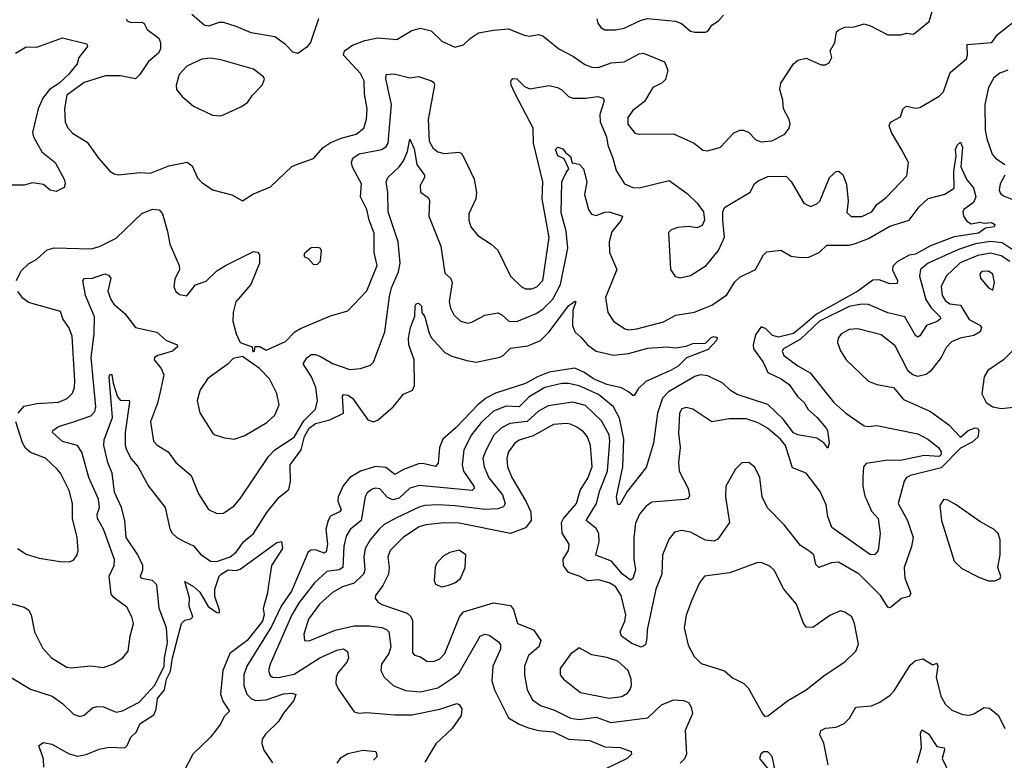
# Model space of a CAD drawing. Extents: x 1552294 to 1694791, y 811929 to 917222.
# Tile 38 of 256: x 1573674 to 1578269, y 839347 to 842801. Entities that reach past the tile are written whole.
import ezdxf

# ---------------------------------------------------------------- set-up
doc = ezdxf.new("R2010")
doc.units = 0

msp = doc.modelspace()

# ---------------------------------------------------------------- linework, layer by layer
at = {"layer": '0CON10XD'}
for points in [[(1574170.6, 842805), (1574176.2, 842796.2), (1574195, 842787.7), (1574245, 842788.8), (1574255, 842783.3), (1574270, 842755), (1574323.9, 842713.9), (1574331.2, 842695), (1574331.1, 842665), (1574322.5, 842645), (1574275, 842606.5), (1574235, 842544.5), (1574215, 842525.5), (1574145, 842539.2), (1574075, 842539.7), (1573975, 842507.1), (1573895, 842448.5), (1573882.8, 842385), (1573886.2, 842325), (1573897.2, 842297.2), (1573921.5, 842271.5), (1573989.8, 842229.8), (1574041.5, 842155), (1574095, 842094.4), (1574115, 842081.4), (1574135, 842077.1), (1574235, 842088.6), (1574284.3, 842084.3), (1574370.8, 842119.2), (1574456.6, 842136.6), (1574479.1, 842119.1), (1574503.8, 842063.8), (1574522.8, 842042.8), (1574575, 842007.1), (1574665, 841983.8), (1574715, 841956.7), (1574762.5, 841987.5), (1574845, 842021.4), (1574944.4, 842115.6), (1574979.2, 842130.8), (1575045, 842153.3), (1575091.4, 842205), (1575123.4, 842226.6), (1575175, 842248.8), (1575245, 842267.5), (1575280, 842295), (1575292.6, 842337.4), (1575295.9, 842385), (1575282.8, 842455), (1575281.8, 842515), (1575265, 842550), (1575185.4, 842635), (1575190.8, 842655), (1575228.1, 842681.9), (1575285, 842704.2), (1575345, 842715.5), (1575435, 842708.6), (1575505, 842750.9), (1575545, 842760.9), (1575595, 842748.1), (1575645, 842700.6), (1575705, 842673.1), (1575745, 842682.9), (1575778.6, 842715), (1575815, 842739.1), (1575885, 842752.5), (1575955, 842757.5), (1576028, 842728), (1576053.2, 842723.2), (1576095, 842731.4), (1576115, 842725.7), (1576190, 842665), (1576259.3, 842629.3), (1576311.5, 842591.5), (1576345, 842578.8), (1576375, 842577.5), (1576435, 842599.7), (1576495, 842604), (1576565, 842642.3), (1576585, 842645.4), (1576684, 842604), (1576698.8, 842565), (1576687.8, 842522.2), (1576673.4, 842506.6), (1576628.9, 842485), (1576590.8, 842419.2), (1576535, 842377.3), (1576512.7, 842345), (1576513, 842313), (1576545, 842271.5), (1576565, 842266.5), (1576725, 842267.9), (1576821.2, 842225), (1576862, 842192), (1576885, 842189.2), (1576945, 842206.9), (1577006.4, 842273.6), (1577035, 842285.4), (1577050, 842285), (1577076.2, 842276.2), (1577110.3, 842240.3), (1577135, 842231.5), (1577185, 842235.5), (1577245, 842266.9), (1577265.6, 842295), (1577270, 842315), (1577265.8, 842335), (1577239.2, 842385), (1577236, 842425), (1577222.5, 842475), (1577226.2, 842505), (1577286, 842595), (1577305, 842612), (1577345, 842622), (1577415, 842590), (1577435, 842590), (1577451.2, 842598.8), (1577464.2, 842625), (1577456.7, 842655), (1577478, 842695), (1577486.4, 842743.6), (1577496.4, 842753.6), (1577525, 842765.8), (1577568, 842768), (1577615, 842780.8), (1577645, 842772.5), (1577725, 842730.8), (1577785, 842730), (1577815, 842738), (1577845, 842733.3), (1577917.9, 842792.1), (1577934.4, 842845)], [(1575068.9, 842805), (1575030.8, 842695), (1575015, 842672.7), (1574973.2, 842643.2), (1574949.3, 842649.3), (1574915, 842684.5), (1574865, 842721.2), (1574755, 842739.1), (1574685, 842769.7), (1574625, 842787.9), (1574605, 842788.2), (1574555, 842770.4), (1574535, 842774.5), (1574478.1, 842825)], [(1576368, 842805), (1576372.9, 842785), (1576385.8, 842765), (1576405, 842753.3), (1576455, 842753.3), (1576495, 842761.5), (1576575, 842798.6), (1576604.4, 842805.6), (1576734.5, 842794.5), (1576763.5, 842783.5), (1576805, 842747.5), (1576825, 842742)], [(1576825, 842742), (1576875, 842743.3), (1576885, 842746.7), (1576904.3, 842775.7), (1576935, 842796.2), (1576958.3, 842821.7)], [(1576878, 841655), (1576935, 841723.8), (1576964.1, 841785.9), (1576955.8, 841865), (1576956, 841905), (1576963.8, 841925), (1577084, 841996), (1577104, 842035), (1577120.3, 842049.7), (1577165, 842070), (1577250.7, 842070.7), (1577275, 842045.8), (1577333.3, 841945), (1577365, 841930), (1577395, 841942.5), (1577408.2, 841955), (1577453.8, 842065), (1577485, 842092), (1577495, 842094), (1577515, 842078.8), (1577533.1, 842033.1), (1577540.8, 841955), (1577535, 841901.2), (1577555, 841883.3), (1577605, 841883.6), (1577650.8, 841905), (1577675, 841939.2), (1577718.5, 841971.5), (1577815, 842072), (1577822.8, 842135), (1577788.5, 842198.5), (1577742.2, 842275), (1577732.5, 842305), (1577737.7, 842322.3), (1577785, 842347.5), (1577796.4, 842383.6), (1577805, 842392.5), (1577815, 842397.5), (1577855, 842388.8), (1577875, 842391.2), (1577965, 842444.4), (1577985, 842464.3), (1578016.2, 842553.8), (1578092.1, 842617.9), (1578097.5, 842635), (1578096.2, 842685), (1578211.5, 842695), (1578238, 842732), (1578315, 842792.7)], [(1573655, 842644), (1573705, 842674.2), (1573755, 842673.2), (1573875, 842715.9), (1573987.5, 842687.5), (1573990.8, 842675), (1573950, 842625), (1573942, 842595), (1573902.2, 842545), (1573856.7, 842503.3), (1573814.2, 842475.8), (1573782.2, 842435), (1573760.8, 842385), (1573734.5, 842275), (1573739.5, 842255), (1573777.8, 842185), (1573840.6, 842135), (1573883.2, 842053.2), (1573887.1, 842035), (1573881.8, 842018.2), (1573845, 841998.9), (1573816, 842006), (1573785, 842032.7), (1573735, 842039.5), (1573695, 842028.8), (1573635, 842028.4)], [(1574615, 842352.9), (1574707.1, 842395), (1574737.5, 842415), (1574760.7, 842449.3), (1574805.8, 842495), (1574817.3, 842522.7), (1574812, 842535), (1574765, 842569.4), (1574613.6, 842613.6), (1574565, 842621.8), (1574524, 842616), (1574455, 842583.6), (1574418.6, 842545), (1574404, 842495), (1574406.2, 842475), (1574433, 842443), (1574485, 842398), (1574575, 842356), (1574615, 842352.9)], [(1573660, 841585), (1573681.3, 841628.7), (1573715, 841662.7), (1573755, 841684.5), (1573802.3, 841727.7), (1573835, 841737.1), (1574007.4, 841732.6), (1574047.3, 841742.7), (1574125, 841782.2), (1574245, 841896.9), (1574295, 841916.5), (1574325, 841914.3), (1574341.1, 841895), (1574365, 841812.5), (1574374.5, 841754.5), (1574419.2, 841655), (1574420, 841635), (1574398.7, 841591.3), (1574394.4, 841555), (1574403.2, 841533.2), (1574419.7, 841519.7), (1574455, 841513.3), (1574495, 841564.6), (1574545, 841580.5), (1574595, 841628.9), (1574634.2, 841655), (1574765, 841719.2), (1574785, 841716.7), (1574793.8, 841705), (1574792.9, 841665), (1574753.2, 841565), (1574683.8, 841485), (1574670.6, 841435), (1574668.6, 841395), (1574684.2, 841335), (1574703.3, 841295), (1574760, 841275), (1574761.7, 841251.7), (1574770, 841255), (1574773, 841277), (1574795, 841276.7), (1574825, 841260), (1574915, 841299.4), (1574958.9, 841345), (1574985, 841360.8), (1575125, 841419.4), (1575205, 841442.9), (1575294, 841536), (1575342.7, 841655), (1575329.4, 841715), (1575328.7, 841805), (1575305.9, 841865), (1575295, 841915.8), (1575265.3, 841975), (1575268.8, 842035), (1575227.2, 842112.8), (1575223.1, 842135), (1575229.7, 842155), (1575259.2, 842175), (1575365, 842194.6), (1575385, 842208.9), (1575393.3, 842225), (1575409.5, 842405), (1575383.3, 842525), (1575384.6, 842545.4), (1575421.8, 842548.2), (1575495, 842530), (1575535, 842535.8), (1575595.5, 842515.5), (1575607.3, 842507.3), (1575610, 842495), (1575580, 842335), (1575584.8, 842235), (1575602.8, 842202.8), (1575625, 842184.6), (1575655, 842176.2), (1575725, 842182.7), (1575736.2, 842176.2), (1575748.2, 842155), (1575795, 842056.7), (1575806.5, 841995), (1575803.1, 841965), (1575770.6, 841895), (1575770.6, 841865), (1575780, 841835), (1575812, 841795), (1575875, 841754.2), (1575905, 841726), (1575964.4, 841605), (1576015, 841557.1), (1576035, 841545.7), (1576065, 841545.6), (1576087.5, 841555), (1576115, 841584.2), (1576144.7, 841785), (1576113.2, 841965), (1576115.5, 842045), (1576071.9, 842225), (1576070.8, 842295), (1575986.1, 842455), (1575967.8, 842495), (1575965.9, 842514.1), (1575975, 842526.2), (1575995, 842524.2), (1576029.7, 842489.7), (1576055, 842478.9), (1576145, 842493.6), (1576184.6, 842484.6), (1576205, 842473.1), (1576235, 842443.3), (1576255, 842435.5), (1576315, 842435.4), (1576373.2, 842443.2), (1576396.7, 842435), (1576401.7, 842421.7), (1576381.3, 842358.7), (1576383.5, 842325), (1576412.1, 842255), (1576418.5, 842215), (1576443.1, 842155), (1576458.1, 842098.1), (1576496.4, 842035), (1576535, 842018), (1576565, 842016.1), (1576705, 842050), (1576789.8, 841989.8), (1576836.7, 841945), (1576866, 841905), (1576870, 841865), (1576859.5, 841840.5), (1576835, 841830), (1576795, 841835.7), (1576745, 841832), (1576715, 841820), (1576702.3, 841807.7), (1576711.4, 841635), (1576732.9, 841602.9), (1576756.1, 841596.1), (1576805, 841607.5), (1576878, 841655)], [(1578285, 842565.6), (1578248.7, 842551.3), (1578220.9, 842529.1), (1578194.8, 842485), (1578177.7, 842405), (1578180.3, 842285), (1578187.5, 842245), (1578213.3, 842173.3), (1578228.6, 842155), (1578271.2, 842125)], [(1573595, 840089.4), (1573695, 840061.4), (1573715, 840048), (1573727.8, 840025), (1573743.5, 839945), (1573780.6, 839870.6), (1573822.9, 839825), (1573855, 839803.6), (1573895, 839781.1), (1573915, 839777.1), (1574005, 839787.1), (1574065, 839779.4), (1574113, 839797), (1574156, 839825), (1574180.8, 839855), (1574189.4, 839925), (1574205.5, 839985), (1574198.5, 840015), (1574175, 840060), (1574114.6, 840104.6), (1574102.1, 840122.1), (1574091.8, 840205), (1574115.5, 840255), (1574116.4, 840283.6), (1574064.8, 840424.8), (1574037.1, 840475), (1574036.6, 840495), (1574046.8, 840525), (1574042.6, 840565), (1573997.5, 840665), (1573965, 840783.1), (1573944.4, 840815), (1573875, 840832.7), (1573826.9, 840875), (1573828.6, 840885), (1573855, 840903.8), (1573925.5, 840925.5), (1574006.7, 840953.3), (1574025, 840973.3), (1574029.4, 840995), (1574008.7, 841225), (1574021.8, 841335), (1574023.8, 841415), (1573981.4, 841515), (1573969.2, 841585), (1573976.9, 841593.1), (1574015, 841595.4), (1574072.5, 841615), (1574089.5, 841609.5), (1574099.2, 841595), (1574085.4, 841535), (1574099.3, 841495), (1574113.3, 841473.3), (1574165, 841430.8), (1574215, 841365.4), (1574315, 841343.5), (1574355.8, 841305.8), (1574408.8, 841285), (1574411.2, 841275), (1574388, 841255), (1574318.8, 841235), (1574303.8, 841225), (1574302.5, 841215), (1574334.6, 841174.6), (1574346.4, 841145), (1574329.3, 841065), (1574317.3, 841012.7), (1574285.4, 840925), (1574299.4, 840835), (1574316.1, 840816.1), (1574367.1, 840785), (1574403.1, 840735), (1574474.7, 840674.7), (1574509.2, 840589.2), (1574555, 840516), (1574595, 840497.1), (1574625, 840498.6), (1574675, 840532.9), (1574705, 840568.6), (1574836.2, 840763.8), (1574865.7, 840794.3), (1574955, 840853.8), (1575000.7, 840929.3), (1575054.6, 840985), (1575064.6, 841025), (1575056.9, 841085), (1575035.9, 841135), (1574996.7, 841195), (1575015, 841223.8), (1575035, 841238.9), (1575055, 841238.9), (1575080.9, 841229.1), (1575135, 841198), (1575215, 841169.5), (1575265.4, 841174.6), (1575310.8, 841189.2), (1575325.8, 841204.2), (1575379.2, 841345), (1575399.5, 841510.5), (1575409.9, 841550.1), (1575442, 841625), (1575449.7, 841665), (1575441.2, 841765), (1575393.9, 841905), (1575392.9, 841995), (1575385.4, 842045), (1575392.2, 842065), (1575445.7, 842114.3), (1575465, 842142.5), (1575484.4, 842185.6), (1575495, 842243.8), (1575515, 842198), (1575528.4, 842125), (1575563.5, 842075), (1575563.5, 842065), (1575542.6, 842027.4), (1575545, 841996), (1575580.9, 841970.9), (1575587.5, 841957.5), (1575583.4, 841885), (1575640.3, 841745), (1575658.9, 841618.9), (1575685.3, 841595.3), (1575693.3, 841575), (1575677.9, 841485), (1575684.5, 841455), (1575700, 841425), (1575732, 841395), (1575765, 841385.6), (1575785, 841389.4), (1575845, 841422.5), (1575905, 841434.2), (1575923.8, 841425), (1575956.7, 841395), (1575995, 841393.6), (1576085, 841430.8), (1576115, 841451.4), (1576163.2, 841496.8), (1576198.7, 841565), (1576232.5, 841735), (1576224, 841815), (1576200.8, 841899.2), (1576204.6, 842045), (1576225, 842088.8), (1576237.5, 842105), (1576215, 842152.5), (1576185, 842166.2), (1576174.6, 842195), (1576185, 842205.5), (1576208.8, 842198.8), (1576220.8, 842180.8), (1576245, 842162.5), (1576253.3, 842133.3), (1576285, 842126.7), (1576305, 842105.8), (1576321.6, 842045), (1576309.8, 841985), (1576328.2, 841915), (1576343, 841893), (1576365, 841886.9), (1576405, 841902.5), (1576425, 841903.9), (1576487.5, 841885), (1576480.6, 841865), (1576438.5, 841811.5), (1576426, 841765), (1576426.1, 841715), (1576461.1, 841635), (1576407.6, 841505), (1576418.8, 841435), (1576445.3, 841395.3), (1576498.6, 841358.6), (1576515, 841354.5), (1576555, 841358.7), (1576679, 841391), (1576736.6, 841423.4), (1576823.3, 841436.7), (1576865, 841453.9), (1576905, 841469.5), (1576975, 841517.6), (1577011.8, 841578.2), (1577035, 841600.3), (1577108.8, 841635), (1577145, 841703.8), (1577161.3, 841718.7), (1577225.8, 841725.8), (1577275, 841697.1), (1577319.1, 841690.9), (1577356.6, 841693.4), (1577405, 841714.3), (1577440.3, 841749.7), (1577545, 841749.6), (1577575, 841756.6), (1577635, 841779.7), (1577735, 841837.4), (1577824.7, 841865.3), (1577872.1, 841927.9), (1577913.6, 841966.4), (1577992.4, 841987.6), (1578036, 842015), (1578033.5, 842095), (1578044.3, 842165), (1578041.5, 842195), (1578048.6, 842215), (1578065, 842230), (1578074.3, 842205), (1578067.1, 842115), (1578094, 842054), (1578125, 842016.5), (1578137.1, 841975), (1578125, 841947.7), (1578081.1, 841915), (1578075.9, 841905), (1578079.3, 841885), (1578095, 841861.6), (1578115, 841848.2), (1578155, 841855.7), (1578175, 841851.2), (1578210, 841855), (1578225.8, 841845.8), (1578221.2, 841835), (1578181.9, 841828.1), (1578149.4, 841805), (1578035, 841787.5), (1577925, 841745.7), (1577855, 841706.6), (1577825, 841702.2), (1577769, 841671), (1577749.5, 841650.5), (1577747.1, 841632.9), (1577770.8, 841585), (1577769.8, 841570.2), (1577735, 841568.4), (1577685, 841588), (1577655, 841586.2), (1577585.7, 841534.3), (1577392.7, 841427.3), (1577327.9, 841372.1), (1577285, 841336.7), (1577215, 841319.5), (1577187.1, 841327.1), (1577155, 841361.1), (1577135, 841368.8), (1577108.3, 841331.7), (1577097.2, 841285), (1577098.2, 841265), (1577144.1, 841204.1), (1577165.3, 841155.3), (1577228.2, 841125), (1577265, 841098.6), (1577303.5, 841043.5), (1577334.6, 841015), (1577353.3, 840983.3), (1577396.5, 840945), (1577437.5, 840895), (1577443.8, 840885), (1577452, 840825), (1577445, 840802.5), (1577427.6, 840827.6), (1577395, 840849.2), (1577305, 840864.5), (1577285, 840874.5), (1577237.2, 840937.2), (1577166.1, 841006.1), (1577022.8, 841052.8), (1576991.8, 841071.8), (1576955, 841106), (1576885, 841140.4), (1576850, 841145), (1576825, 841136.6), (1576702, 841065), (1576674.6, 841035.4), (1576651.5, 840965), (1576631.8, 840825), (1576597.3, 840712.7), (1576509.4, 840600.6), (1576475, 840540), (1576465, 840540), (1576459.6, 840575), (1576489.8, 840715), (1576494.5, 840845), (1576472.8, 840942.8), (1576444.8, 840995), (1576375, 841053), (1576285, 841092.6), (1576236.2, 841103.8), (1576205, 841103.2), (1576125, 841084.8), (1576051.7, 841041.7)], [(1578272.5, 842075), (1578250, 842035), (1578245.6, 842005), (1578250.9, 841990.9), (1578265, 841978.5), (1578305, 841963.8)], [(1578315, 841723.4), (1578259.8, 841759.8), (1578205, 841766.7), (1578135.4, 841754.6), (1578055, 841729.7), (1577913.2, 841665), (1577878.2, 841635), (1577872.8, 841605), (1577902.6, 841495), (1577927.3, 841457.3), (1577970.4, 841415), (1577971.8, 841405), (1577956.6, 841393.4), (1577906, 841374), (1577875, 841325.8), (1577865, 841320), (1577855, 841328.1), (1577805, 841415.3), (1577725, 841433), (1577635, 841472.1), (1577604.7, 841474.7), (1577545, 841463.7), (1577406.7, 841395), (1577318.9, 841311.1), (1577239.4, 841265), (1577233.3, 841255), (1577240.5, 841235), (1577305, 841186.9), (1577363.6, 841153.6), (1577473.8, 841015), (1577529.6, 840965), (1577615, 840907.1), (1577635, 840903.1), (1577675, 840907.5), (1577865, 840868.8), (1577911.9, 840845), (1577961.8, 840805), (1577974.7, 840785), (1577975, 840773.3), (1577965, 840763.9), (1577895, 840767.6), (1577784.5, 840745.5), (1577725, 840746.4), (1577625, 840731.4), (1577612.2, 840715), (1577608.4, 840665), (1577609.6, 840625), (1577617.8, 840577.8), (1577625, 840566.2), (1577648.8, 840508.8), (1577681.1, 840475), (1577690, 840405), (1577680.6, 840325), (1577665, 840305.8), (1577645, 840304.4), (1577465, 840433.1), (1577445.7, 840484.3), (1577438, 840538), (1577410.5, 840600.5), (1577345, 840685.7), (1577280.4, 840710.4), (1577248.2, 840815), (1577224.7, 840844.7), (1577164.4, 840895), (1577120.4, 840920.4), (1577065, 840939), (1576985, 840938.9), (1576905, 840925.5), (1576815, 840984.4), (1576785, 840992.5), (1576765, 840985.6), (1576754.1, 840965.9), (1576749.6, 840870.4), (1576756.8, 840805), (1576749.5, 840735), (1576752.5, 840695), (1576794.5, 840615), (1576800.6, 840579.4), (1576791.7, 840568.3), (1576776.5, 840563.5), (1576625, 840550.8), (1576597.7, 840532.3), (1576567.5, 840495), (1576547.6, 840452.4), (1576540, 840385), (1576540.6, 840285), (1576547.5, 840235), (1576536.3, 840193.7), (1576525, 840187.1), (1576487.3, 840215), (1576435.5, 840275.5), (1576363.2, 840303.2), (1576379.3, 840365), (1576377.4, 840405), (1576365, 840427.4), (1576318.5, 840465), (1576366, 840544), (1576381.4, 840605), (1576418.3, 840695), (1576428.5, 840835), (1576425.7, 840864.3), (1576390.2, 840930.2), (1576315, 841002.1), (1576255, 841016.6), (1576139.9, 841000.1), (1576095, 840974.7), (1576043.3, 840926.7), (1575962.1, 840917.9), (1575923.4, 840896.6), (1575887.4, 840862.6), (1575849, 840791), (1575836.4, 840755), (1575841.9, 840715), (1575864.3, 840664.3), (1575927, 840585), (1575940.3, 840545), (1575931.9, 840528.1), (1575905, 840520), (1575845, 840517), (1575706, 840534), (1575625, 840538.8), (1575565, 840534.8), (1575541.1, 840528.9), (1575432.3, 840477.7), (1575375, 840446.7), (1575351.3, 840425), (1575309.3, 840375), (1575286.7, 840335), (1575281.2, 840295), (1575284.8, 840235), (1575278.9, 840215), (1575235, 840172.6), (1575181.1, 840155), (1575135, 840129.4), (1575074.1, 840075), (1575021.8, 840005), (1575000, 839935), (1575004.2, 839905), (1575025, 839903.8), (1575147.1, 839952.9), (1575235, 839973.5), (1575305, 839974.3), (1575365, 839965.7), (1575386.6, 839956.6), (1575397.2, 839945), (1575405.7, 839875), (1575397.3, 839845), (1575362.5, 839795), (1575359.5, 839765), (1575375, 839734.4), (1575416.7, 839695), (1575475, 839671.4), (1575545, 839666.2), (1575625, 839684.7), (1575701.2, 839735), (1575725.5, 839755), (1575823.5, 839925), (1575845, 839935.5), (1575865, 839930.5), (1575908.8, 839898.8), (1575918.9, 839885), (1575917.9, 839865), (1575883.2, 839785), (1575877.6, 839717.6), (1575890, 839675), (1575956, 839545), (1576005.3, 839515.3), (1576048.4, 839498.4), (1576095, 839486.3), (1576165, 839479.4), (1576235, 839445.2), (1576335, 839439.6), (1576405, 839409.6), (1576476.3, 839406.3), (1576527.7, 839387.7), (1576528.8, 839375), (1576510, 839355), (1576406, 839305)], [(1575045, 841658.8), (1575065, 841660.8), (1575077.5, 841675), (1575083.3, 841725), (1575076.7, 841735), (1575065, 841738.8), (1575035, 841736.7), (1575005, 841712.5), (1575000, 841705), (1575003.3, 841695), (1575018.8, 841688.8), (1575045, 841658.8)], [(1578295, 841672.7), (1578255, 841699), (1578205, 841711.6), (1578145, 841701.4), (1578063.8, 841666.2), (1577997.2, 841605), (1577974.3, 841555.7), (1577979.1, 841515), (1577995, 841489.2), (1578015.2, 841475.2), (1578065, 841468.7), (1578105, 841402.8), (1578155, 841375.4), (1578163.5, 841365), (1578157.1, 841345), (1578127.7, 841327.7), (1578063.9, 841316.1), (1578022.3, 841297.7), (1577998.5, 841271.5), (1577974.2, 841225.8), (1577925, 841161.1), (1577905, 841146.5), (1577865, 841136.9), (1577842, 841145), (1577821.2, 841161.2), (1577759.2, 841279.2), (1577695, 841331.1), (1577585, 841358.2), (1577545, 841356.2), (1577507.5, 841335), (1577494.2, 841315), (1577491.4, 841295), (1577505, 841256.7), (1577530.8, 841215), (1577636.2, 841115), (1577675, 841100), (1577752, 841085), (1577799.3, 841029.3), (1577925, 840972.9), (1578010.6, 840910.6), (1578065, 840853.3), (1578101.1, 840885), (1578133.1, 840896.9), (1578143.8, 840895), (1578150, 840885), (1578145, 840854), (1578119.4, 840830.6), (1578065, 840802), (1577975, 840710), (1577831.4, 840675), (1577812.7, 840665), (1577802.1, 840647.9), (1577774.5, 840545), (1577817.5, 840465), (1577843.2, 840385), (1577836.9, 840343.1), (1577802.5, 840245), (1577805.3, 840195.3), (1577832.5, 840125), (1577825, 840110), (1577789.3, 840100.7), (1577745, 840063.3), (1577735, 840057.1), (1577725, 840060), (1577691.8, 840115), (1577591.8, 840215), (1577495, 840270.9), (1577463.2, 840266.8), (1577403.3, 840245), (1577389.6, 840259.6), (1577380, 840305), (1577356.7, 840323.3), (1577317.8, 840347.8), (1577241.5, 840445), (1577164.1, 840524.1), (1577140, 840575), (1577128.9, 840665), (1577105, 840713.8), (1577077.5, 840735), (1577045, 840734.2), (1577015, 840703.8), (1576970, 840625), (1576968.5, 840575), (1576986.2, 840455), (1576932.6, 840377.4), (1576915, 840368.6), (1576875, 840372.9), (1576805, 840411.1), (1576765, 840418.2), (1576729.5, 840410.5), (1576705, 840378.8), (1576674.4, 840305), (1576671.8, 840215), (1576643.5, 840145), (1576602.7, 839955), (1576601.3, 839915), (1576595.4, 839884.6), (1576575, 839874.5), (1576531.5, 839891.5), (1576482.5, 839925), (1576476.9, 839945), (1576498.9, 839995), (1576503, 840025), (1576481.9, 840115), (1576455, 840156.7), (1576425, 840173.8), (1576375, 840187.9), (1576325, 840183.8), (1576285, 840205.3), (1576235, 840222.3), (1576211.5, 840255), (1576211.2, 840285), (1576235.3, 840325), (1576239.1, 840355), (1576205.7, 840405.7), (1576203.6, 840455), (1576212.9, 840475), (1576272.2, 840545), (1576290.7, 840605), (1576325, 840661.9), (1576345.8, 840715), (1576337.5, 840815), (1576323.8, 840855), (1576305, 840878.8), (1576275, 840899.6), (1576245, 840914.6), (1576225, 840917.1), (1576165, 840912.8), (1576070.1, 840859.9), (1576005, 840838.9), (1575985, 840826.2), (1575955.4, 840785), (1575948.2, 840755), (1575950.9, 840715), (1575971.1, 840665), (1576037.1, 840555), (1576060, 840505), (1576061.1, 840465), (1576035, 840431.4), (1575965, 840404.5), (1575725, 840452.2), (1575655, 840454.2), (1575570, 840445), (1575539.4, 840435), (1575465, 840387.3), (1575403.8, 840325), (1575392.7, 840295), (1575399.3, 840245), (1575395.3, 840215), (1575368.6, 840161.4), (1575334.3, 840115), (1575333, 840103), (1575346, 840085), (1575365, 840072.5), (1575482.3, 840032.3), (1575498.1, 840018.1), (1575507.8, 839997.8), (1575507.6, 839847.6), (1575516.9, 839836.9), (1575545, 839828.6), (1575575, 839808.5), (1575605, 839807.5), (1575635, 839819.1), (1575657.7, 839845), (1575727.5, 840015), (1575745, 840038.8), (1575885, 840080.3), (1575965, 840067.8), (1575979.5, 840049.5), (1575997.7, 839985), (1576071.5, 839955), (1576105.8, 839905), (1576096.5, 839875), (1576049.4, 839835), (1576029.6, 839785), (1576030, 839745), (1576043.2, 839675), (1576067.8, 839627.8), (1576105, 839602), (1576170.3, 839580.3), (1576245, 839542.9), (1576285, 839536.7), (1576365, 839547.5), (1576433.4, 839523.4), (1576605, 839544.1), (1576669.1, 839605), (1576725, 839628), (1576772.5, 839625), (1576795, 839615.6), (1576808.2, 839595), (1576814.5, 839565), (1576779.5, 839485), (1576786.6, 839375), (1576776.4, 839353.6), (1576756.1, 839333.9)], [(1578215, 841540), (1578222.9, 841575), (1578215, 841613.8), (1578195, 841628.1), (1578165, 841626.7), (1578155.8, 841615), (1578158, 841595), (1578195, 841550), (1578215, 841540)], [(1573666.9, 840965), (1573695, 840997.7), (1573755, 841010), (1573855, 841016.2), (1573896.4, 841033.6), (1573921.5, 841058.5), (1573930.7, 841085), (1573932.1, 841115), (1573919.3, 841325), (1573903.1, 841365), (1573875.6, 841405), (1573865, 841440), (1573715, 841481.1), (1573690, 841500), (1573666.4, 841533.6)], [(1573635, 839732.5), (1573725, 839678.2), (1573825.3, 839645.3), (1573875, 839611.5), (1573925, 839561.9), (1573955, 839550.6), (1573975, 839556.9), (1574015, 839590.5), (1574035, 839598.2), (1574065, 839595.5), (1574125, 839570.6), (1574155, 839577.5), (1574232.3, 839617.7), (1574305, 839696.4), (1574348.5, 839785), (1574349.6, 839825), (1574364.3, 839895), (1574359.6, 839965), (1574325.3, 840055), (1574314.5, 840165), (1574294.7, 840184.7), (1574242.2, 840195), (1574238.5, 840205), (1574249.8, 840235), (1574248.5, 840255), (1574225.2, 840305), (1574171.3, 840385), (1574165.2, 840465.2), (1574150, 840525), (1574117.1, 840597.1), (1574106.4, 840685), (1574085.3, 840735), (1574066.7, 840815), (1574068.8, 840841.2), (1574107.6, 840945), (1574091.8, 841135), (1574095, 841146), (1574105, 841146), (1574110, 841105), (1574131.3, 841041.3), (1574145, 841024.4), (1574185, 841025.8), (1574187.4, 841017.4), (1574166.1, 840875), (1574166.8, 840815), (1574172.5, 840795), (1574195, 840752.3), (1574226.2, 840716.2), (1574275, 840625.6), (1574353.3, 840525), (1574375.4, 840425.4), (1574385.3, 840405.3), (1574408.1, 840385), (1574444.4, 840365.6), (1574485, 840347.1), (1574517.6, 840307.6), (1574565, 840275.7), (1574594.1, 840274.1), (1574657.1, 840295), (1574685, 840317.5), (1574719.6, 840365), (1574766.2, 840405), (1574827.9, 840502.1), (1574885, 840574.4), (1574931.2, 840608.8), (1574938.6, 840645), (1574937.3, 840725), (1574988.4, 840795), (1575003.9, 840856.1), (1575024.8, 840895.2), (1575055, 840917.9), (1575121.9, 840935), (1575185.3, 840965), (1575180.4, 841045), (1575185, 841052.9), (1575205, 841049.4), (1575227.7, 841035), (1575298.4, 840935), (1575325, 840924.4), (1575347.8, 840935), (1575417.4, 840995), (1575465, 841053.9), (1575507.4, 841072.6), (1575517.5, 841095), (1575514.8, 841215), (1575491.2, 841285), (1575488.7, 841315), (1575497.9, 841365), (1575517.7, 841417.7), (1575520, 841465), (1575525, 841475.8), (1575535, 841479.2), (1575548.8, 841465), (1575551.4, 841435), (1575565, 841414.3), (1575583, 841343), (1575595, 841318.9), (1575659.1, 841249.1), (1575691.5, 841231.5), (1575760.8, 841210.8), (1575805, 841204), (1575915, 841226.9), (1575931.1, 841235), (1575965, 841268.4), (1576045, 841279.5), (1576104.3, 841305), (1576145, 841345.5), (1576235, 841466.4), (1576265, 841488), (1576270, 841485), (1576256.4, 841445), (1576253.7, 841373.7), (1576265.6, 841345), (1576295, 841317.8), (1576324.4, 841285), (1576364.7, 841254.7), (1576445, 841235.5), (1576515, 841244), (1576605, 841269.1), (1576695, 841275.5), (1576735, 841270.9), (1576785, 841278.6), (1576815, 841290), (1576875, 841291.9), (1576901.7, 841318.3), (1576915, 841322.9), (1576928.8, 841318.8), (1576925.6, 841305), (1576887.4, 841262.6), (1576785.7, 841224.3), (1576746.9, 841185), (1576715, 841165.7), (1576596.5, 841113.5), (1576560.7, 841079.3), (1576541.7, 841048.3), (1576535, 841047.5), (1576515.8, 841065.8), (1576483, 841083), (1576415, 841100), (1576351.5, 841125), (1576307.5, 841157.5), (1576265, 841175.2), (1576145, 841156.8), (1576091.1, 841135), (1576035, 841104.4), (1575895, 841058.3), (1575853.3, 841036.7), (1575813.6, 841006.4), (1575710.8, 840899.2), (1575648.8, 840845), (1575633.8, 840805), (1575627.5, 840732.5), (1575615, 840716.7), (1575555, 840731), (1575535, 840729.8), (1575465, 840702.3), (1575425, 840679.4), (1575382.5, 840712.5), (1575335, 840717.3), (1575265, 840695.8), (1575215.2, 840665), (1575183.6, 840626.4), (1575160.7, 840575), (1575158.8, 840555), (1575174.1, 840515), (1575167.1, 840505), (1575125.4, 840485), (1575114.2, 840465), (1575103.8, 840425), (1575110.6, 840355), (1575105, 840319.4), (1575095, 840312.1), (1575055, 840328.2), (1575033.1, 840326.9), (1575019.1, 840315), (1575001.2, 840271.2), (1574942.7, 840135), (1574894.2, 840065), (1574849.3, 839970.7), (1574734.7, 839785), (1574720.7, 839745), (1574720.5, 839695), (1574735, 839654.6), (1574754.5, 839634.5), (1574775, 839624.8), (1574825, 839628.9), (1574905.9, 839655.9), (1574945, 839659.4), (1574963.3, 839653.3), (1574954, 839625), (1574905, 839567.1), (1574882.9, 839527.1), (1574822, 839468), (1574806, 839445), (1574804, 839425), (1574813.2, 839393.2), (1574855, 839334)], [(1578355.5, 841304.5), (1578265.4, 841214.6), (1578192, 841165), (1578175.8, 841135), (1578164.4, 841055), (1578184, 841015), (1578215, 840995.8), (1578255, 840987.5), (1578313, 840993)], [(1574675, 840844.2), (1574725, 840861.9), (1574828.5, 840921.5), (1574865, 840956), (1574885.6, 841005), (1574875, 841056.7), (1574840, 841125), (1574793.9, 841173.9), (1574715, 841230), (1574670, 841220), (1574646.7, 841195), (1574553.1, 841126.9), (1574516.9, 841075), (1574502.2, 841025), (1574515, 840966.7), (1574575, 840873.8), (1574585, 840864), (1574630.3, 840850.3), (1574675, 840844.2)], [(1576051.7, 841041.7), (1576005.5, 840994.5), (1575945, 840998.5), (1575885, 840974.8), (1575827.4, 840922.6), (1575782.6, 840865), (1575746.5, 840795), (1575739.8, 840725), (1575745.7, 840695), (1575793.6, 840625), (1575795.2, 840614.8), (1575786.5, 840605), (1575538, 840628), (1575495, 840615.9), (1575445, 840568.8), (1575415, 840561.7), (1575391.6, 840571.6), (1575355, 840612.9), (1575335, 840616.4), (1575318.8, 840611.2), (1575296.4, 840593.6), (1575286.1, 840575), (1575267.3, 840465), (1575217.4, 840422.6), (1575198.2, 840391.8), (1575187, 840345), (1575182.5, 840245), (1575165.5, 840234.5), (1575107.2, 840227.2), (1575050.3, 840175), (1574978.2, 840081.8), (1574943.8, 840025), (1574842.6, 839795), (1574835.4, 839765), (1574842.8, 839742.8), (1574855, 839734.6), (1574882.5, 839732.5), (1574955, 839748), (1575075, 839824.3), (1575155, 839860.6), (1575185, 839866.1), (1575203.7, 839853.7), (1575209.5, 839825), (1575200.4, 839805), (1575158.9, 839755), (1575150.8, 839735), (1575150.4, 839705), (1575160.5, 839680.5), (1575235, 839572.5), (1575255, 839565.7), (1575295, 839569.5), (1575425, 839558.7), (1575505, 839559.2), (1575635, 839585.3), (1575715, 839611.2), (1575725, 839606.7), (1575737.3, 839587.3), (1575735, 839556.2), (1575693.1, 839495), (1575616.5, 839423.5), (1575565, 839337.5)], [(1573664.7, 840334.7), (1573705, 840308.1), (1573765, 840290), (1573864.1, 840274.1), (1573905, 840272.5), (1573925, 840280), (1573942.5, 840305), (1573947.1, 840325), (1573943.1, 840385), (1573920.4, 840475), (1573921.3, 840545), (1573905.9, 840605), (1573865.4, 840685), (1573849.5, 840705), (1573795, 840755.4), (1573725, 840782.2), (1573702, 840802), (1573687.8, 840827.8), (1573655.9, 840925)], [(1578195, 840183.8), (1578225, 840184), (1578250, 840195), (1578252.5, 840205), (1578238.8, 840245), (1578250, 840305), (1578249.2, 840375), (1578240.8, 840405), (1578222.6, 840422.6), (1578155, 840460), (1578045, 840537.5), (1578005, 840560), (1577985, 840563.3), (1577968.8, 840535), (1577976.9, 840465), (1578036, 840275), (1578071.2, 840241.2), (1578150.9, 840200.9), (1578195, 840183.8)], [(1573787.5, 839315), (1573785, 839352.5), (1573764, 839415), (1573785, 839429.2), (1573825, 839421.5), (1573905, 839377.1), (1573945, 839366), (1573985, 839373.9), (1574045, 839399.1), (1574092.2, 839407.8), (1574165, 839404.6), (1574176.4, 839415), (1574193.7, 839455), (1574220.1, 839479.9), (1574235, 839516.1), (1574300.8, 839559.2), (1574311.9, 839585), (1574317.1, 839635), (1574350.8, 839675), (1574359.8, 839725), (1574378.2, 839761.8), (1574386.8, 839825), (1574430.3, 839985), (1574445, 840000.5), (1574473.4, 840006.6), (1574481.8, 840015), (1574465.4, 840065), (1574467.3, 840105), (1574445, 840180), (1574485, 840156.5), (1574515, 840130), (1574553.6, 840063.6), (1574595, 840036), (1574606.2, 840035), (1574606.2, 840046.2), (1574585, 840110), (1574584.4, 840145), (1574605, 840204.6), (1574614.2, 840215), (1574648.1, 840235), (1574685, 840232.4), (1574702.7, 840237.3), (1574875, 840362.2), (1574896.4, 840366.4), (1574900.6, 840335), (1574850, 840255), (1574829.2, 840120.8), (1574810, 840055), (1574815.9, 840025), (1574807.5, 839995), (1574735.7, 839905), (1574655.4, 839845), (1574622, 839765), (1574611.5, 839655), (1574622.6, 839622.6), (1574652.9, 839575), (1574629.4, 839550.6), (1574611.8, 839515), (1574565.2, 839455), (1574482.3, 839375), (1574441.1, 839295)], [(1575645, 840156.2), (1575675, 840162.9), (1575705, 840174.3), (1575732, 840195), (1575752.9, 840245), (1575756, 840305), (1575725, 840326), (1575682.5, 840315), (1575650.9, 840299.1), (1575620, 840265), (1575613.3, 840245), (1575608.8, 840185), (1575615, 840167.5), (1575645, 840156.2)], [(1577151.2, 839551.2), (1577165, 839553.8), (1577262.5, 839627.5), (1577344.4, 839675.6), (1577434, 839745), (1577524.7, 839805.3), (1577577.1, 839855), (1577588.3, 839888.3), (1577570.8, 839985), (1577558, 840015), (1577525, 840038), (1577505, 840044.2), (1577455, 840022.5), (1577375, 839965.6), (1577345, 839967.1), (1577330, 839990), (1577299.5, 840075), (1577240, 840145), (1577195, 840234), (1577175, 840251.9), (1577135, 840268.6), (1577115, 840267.5), (1576988.6, 840221.4), (1576870, 840205), (1576846.4, 840173.6), (1576810.2, 840089.8), (1576785, 840023.3), (1576775.5, 839965), (1576794, 839884), (1576821.4, 839831.4), (1576855, 839798.1), (1576963.6, 839763.6), (1577001.5, 839731.5), (1577054.3, 839705), (1577074.2, 839685), (1577141.7, 839561.7), (1577151.2, 839551.2)], [(1576425, 839636.6), (1576485, 839643.8), (1576510.2, 839659.8), (1576523.4, 839676.6), (1576530, 839695), (1576528.6, 839725), (1576514.4, 839765), (1576465, 839808.7), (1576414.6, 839825.4), (1576345, 839837.9), (1576285, 839871.2), (1576245, 839840.8), (1576196.9, 839775), (1576197.1, 839745), (1576212.5, 839725), (1576292.1, 839662.1), (1576425, 839636.6)], [(1577446.9, 839325), (1577427.1, 839427.1), (1577408.8, 839465), (1577413.8, 839485), (1577435, 839497.1), (1577485, 839501.5), (1577522.1, 839517.9), (1577546.9, 839543.1), (1577576.7, 839595), (1577649.3, 839600.7), (1577685, 839615.7), (1577735, 839648.6), (1577755, 839670.8), (1577830.2, 839789.8), (1577855, 839812), (1577889.5, 839819.5), (1577935, 839792.5), (1577955, 839800), (1577958.8, 839785), (1577951.4, 839735), (1577973.8, 839645), (1577995, 839607.1), (1578025, 839581.1), (1578075, 839560), (1578105, 839557.5), (1578127, 839563), (1578175, 839592.9), (1578200.3, 839590.3), (1578241.4, 839555), (1578271.2, 839495)], [(1577862.8, 839335), (1577883, 839405), (1577877.8, 839472.2), (1577885, 839488.8), (1577915, 839469.5), (1577955, 839410.6), (1577988, 839405), (1577990.6, 839395), (1577979.5, 839355), (1578012.9, 839282.9)], [(1575156.4, 839333.6), (1575175, 839359.1), (1575205, 839378.4), (1575275, 839393.6), (1575337, 839387), (1575342.9, 839365), (1575325, 839346.5)], [(1577185, 839293.3), (1577196.2, 839315), (1577186.7, 839365), (1577165, 839386.7), (1577145, 839386.7), (1577133.3, 839375), (1577127.5, 839355), (1577167.5, 839305), (1577185, 839293.3)]]:
    msp.add_lwpolyline(points, dxfattribs=at)

doc.saveas('drawing.dxf')
